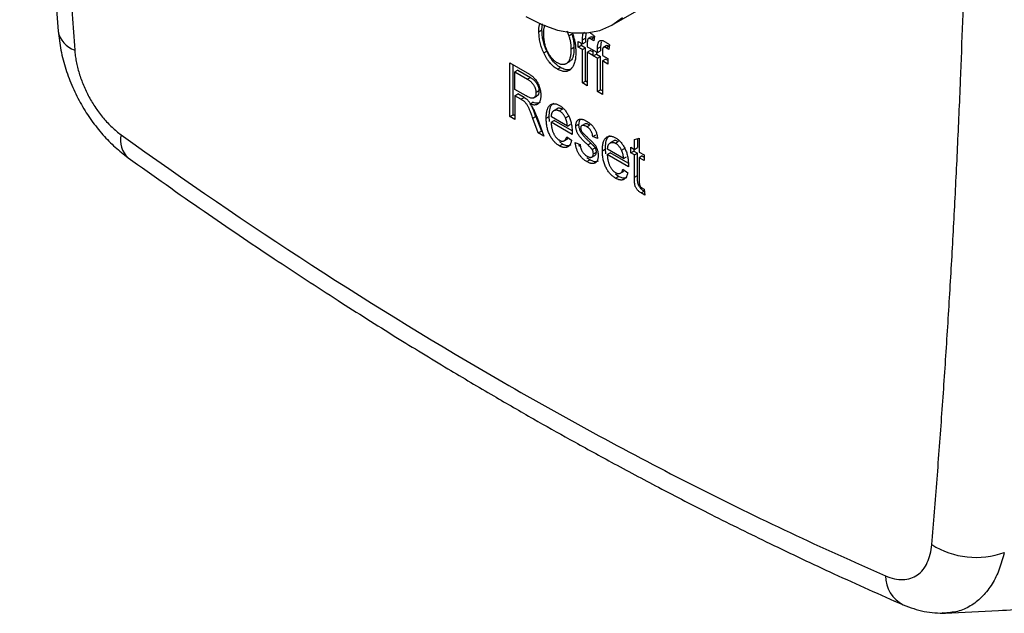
# Model space of a CAD drawing. Header units: millimetres. Extents: x 0 to 864, y 0 to 559.
# Tile 11 of 32: x 697 to 767, y 292 to 333. Entities that reach past the tile are written whole.
import ezdxf

# ---------------------------------------------------------------- set-up
doc = ezdxf.new("R2010")
doc.units = ezdxf.units.MM
doc.header["$LTSCALE"] = 2

msp = doc.modelspace()

# ---------------------------------------------------------------- linework, layer by layer
for p, q in [((738.938, 332.94), (742.474, 334.981)), ((734.02, 332.6), (734.046, 333.041)), ((733.808, 332.478), (734.02, 332.6)), ((736.128, 332.294), (735.916, 332.171)), ((737.114, 332.382), (737.077, 332.027)), ((736.568, 331.792), (736.865, 331.621)), ((736.568, 331.4), (736.568, 331.792)), ((736.568, 331.4), (736.78, 331.522)), ((736.78, 331.67), (736.78, 331.522)), ((736.78, 331.522), (737.077, 331.351)), ((736.865, 331.905), (737.077, 332.027)), ((736.865, 331.621), (736.865, 331.905)), ((736.865, 331.621), (737.077, 331.743)), ((737.077, 332.027), (737.077, 331.743)), ((737.204, 331.68), (737.204, 331.425)), ((737.487, 332.113), (737.274, 331.99)), ((737.476, 331.954), (737.688, 332.076)), ((737.669, 331.843), (737.476, 331.954)), ((737.714, 332.16), (737.669, 331.843)), ((737.688, 332.076), (737.701, 332.069)), ((738.175, 331.769), (738.138, 331.415)), ((738.775, 331.547), (738.73, 331.23)), ((734.139, 330.992), (734.351, 331.114)), ((736.27, 331.359), (736.058, 331.236)), ((736.865, 331.228), (736.568, 331.4)), ((736.865, 331.228), (737.077, 331.351)), ((736.865, 328.875), (736.865, 331.228)), ((737.077, 328.998), (737.077, 331.351)), ((737.204, 331.425), (737.586, 331.204)), ((737.204, 331.032), (737.416, 331.155)), ((737.204, 331.032), (737.204, 328.679)), ((737.586, 330.812), (737.204, 331.032)), ((737.586, 331.057), (737.416, 331.155)), ((737.586, 331.204), (737.586, 330.812)), ((737.629, 331.18), (737.926, 331.008)), ((737.629, 330.787), (737.629, 331.18)), ((737.629, 330.787), (737.841, 330.91)), ((737.841, 331.057), (737.841, 330.91)), ((737.841, 330.91), (738.138, 330.738)), ((737.926, 331.292), (738.138, 331.415)), ((737.926, 331.008), (737.926, 331.292)), ((737.926, 331.008), (738.138, 331.13)), ((738.138, 331.415), (738.138, 331.13)), ((738.266, 331.067), (738.266, 330.812)), ((738.266, 330.812), (738.648, 330.591)), ((738.548, 331.5), (738.336, 331.378)), ((738.538, 331.341), (738.75, 331.464)), ((738.73, 331.23), (738.538, 331.341)), ((738.75, 331.464), (738.762, 331.457)), ((731.772, 330.283), (732.972, 329.59)), ((731.772, 326.508), (731.772, 330.283)), ((731.984, 326.63), (731.984, 330.16)), ((735.724, 330.232), (735.936, 330.355)), ((737.926, 330.616), (737.629, 330.787)), ((737.926, 330.616), (738.138, 330.738)), ((737.926, 328.263), (737.926, 330.616)), ((738.138, 328.385), (738.138, 330.738)), ((738.266, 330.42), (738.478, 330.542)), ((738.266, 330.42), (738.266, 328.067)), ((738.648, 330.199), (738.266, 330.42)), ((738.648, 330.444), (738.478, 330.542)), ((738.648, 330.591), (738.648, 330.199)), ((732.323, 329.768), (732.111, 329.646)), ((732.111, 329.646), (732.996, 329.135)), ((732.111, 328.42), (732.111, 329.646)), ((732.323, 329.768), (733.208, 329.257)), ((735.103, 329.843), (735.315, 329.966)), ((733.208, 329.257), (732.996, 329.135)), ((736.865, 328.875), (737.077, 328.998)), ((737.204, 328.679), (736.865, 328.875)), ((737.204, 328.924), (737.077, 328.998)), ((732.908, 327.96), (732.111, 328.42)), ((732.111, 327.979), (732.323, 328.101)), ((732.757, 327.851), (732.323, 328.101)), ((733.809, 328.309), (733.597, 328.186)), ((737.926, 328.263), (738.138, 328.385)), ((738.266, 328.067), (737.926, 328.263)), ((738.266, 328.311), (738.138, 328.385)), ((732.111, 327.979), (732.111, 326.312)), ((732.544, 327.729), (732.111, 327.979)), ((732.544, 327.729), (732.757, 327.851)), ((733.173, 327.391), (733.385, 327.513)), ((733.452, 327.832), (733.664, 327.955)), ((735.081, 327.06), (734.869, 326.937)), ((735.461, 327.025), (735.249, 326.903)), ((731.772, 326.508), (731.984, 326.63)), ((732.111, 326.312), (731.772, 326.508)), ((732.111, 326.557), (731.984, 326.63)), ((733.598, 326.506), (733.386, 326.384)), ((733.763, 325.358), (733.386, 326.384)), ((733.598, 326.506), (733.975, 325.481)), ((733.671, 326.443), (734.149, 325.136)), ((734.319, 326.387), (734.531, 326.51)), ((734.555, 326.172), (734.531, 326.51)), ((734.658, 326.116), (734.871, 326.239)), ((736.144, 325.258), (734.658, 326.116)), ((735.805, 325.847), (734.679, 326.496)), ((736.134, 325.509), (734.871, 326.239)), ((735.668, 326.422), (735.88, 326.544)), ((735.805, 325.847), (736.017, 325.969)), ((736.399, 325.848), (736.611, 325.971)), ((737.051, 326.009), (736.839, 325.887)), ((733.763, 325.358), (733.975, 325.481)), ((734.149, 325.136), (733.763, 325.358)), ((733.975, 325.481), (734.035, 325.446)), ((736.146, 325.378), (736.144, 325.258)), ((737.165, 325.797), (737.377, 325.919)), ((735.456, 324.577), (735.241, 324.75)), ((735.579, 324.808), (735.791, 324.93)), ((735.762, 325.087), (736.102, 324.842)), ((735.79, 324.932), (735.868, 325.01)), ((736.357, 324.695), (736.696, 324.547)), ((736.662, 324.409), (736.608, 324.586)), ((737.232, 324.525), (737.444, 324.648)), ((737.588, 325.111), (737.8, 325.234)), ((737.927, 324.964), (737.588, 325.111)), ((739.029, 324.78), (738.817, 324.658)), ((739.409, 324.746), (739.197, 324.624)), ((740.517, 324.891), (740.857, 324.989)), ((740.517, 324.205), (740.517, 324.891)), ((740.729, 324.952), (740.729, 324.327)), ((740.857, 324.989), (740.857, 324.009)), ((735.244, 324.454), (735.456, 324.577)), ((737.553, 324.189), (737.765, 324.311)), ((737.63, 323.895), (737.842, 324.017)), ((738.267, 324.108), (738.479, 324.23)), ((738.503, 323.892), (738.479, 324.23)), ((738.607, 323.837), (738.819, 323.959)), ((739.753, 323.567), (738.627, 324.217)), ((740.082, 323.23), (738.819, 323.959)), ((739.616, 324.143), (739.828, 324.265)), ((740.262, 324.352), (740.517, 324.205)), ((740.262, 323.96), (740.262, 324.352)), ((740.262, 323.96), (740.474, 324.082)), ((740.517, 323.812), (740.262, 323.96)), ((740.474, 324.229), (740.474, 324.082)), ((740.474, 324.082), (740.729, 323.935)), ((740.517, 324.205), (740.729, 324.327)), ((740.517, 323.812), (740.729, 323.935)), ((740.729, 322.367), (740.729, 323.935)), ((740.857, 324.009), (741.196, 323.813)), ((737.167, 323.345), (737.379, 323.467)), ((737.379, 323.467), (737.18, 323.617)), ((737.516, 323.657), (737.728, 323.779)), ((740.093, 322.979), (738.607, 323.837)), ((739.753, 323.567), (739.965, 323.69)), ((740.517, 322.244), (740.517, 323.812)), ((741.069, 323.739), (740.857, 323.616)), ((740.857, 323.616), (740.857, 321.991)), ((741.196, 323.42), (740.857, 323.616)), ((741.069, 323.739), (741.196, 323.665)), ((741.196, 323.813), (741.196, 323.42)), ((739.527, 322.529), (739.739, 322.651)), ((739.71, 322.807), (740.05, 322.562)), ((739.738, 322.653), (739.816, 322.731)), ((740.095, 323.099), (740.093, 322.979)), ((739.405, 322.297), (739.189, 322.471)), ((739.192, 322.175), (739.405, 322.297)), ((740.517, 322.244), (740.729, 322.367)), ((740.987, 321.139), (741.2, 321.261)), ((741.239, 320.994), (740.987, 321.139)), ((741.048, 321.496), (741.196, 321.41)), ((741.196, 321.41), (741.239, 320.994)), ((741.212, 321.254), (741.2, 321.261))]:
    msp.add_line(p, q)
at = {"flags": 128}
msp.add_lwpolyline([(732.889, 333.539), (734.005, 332.979), (735.103, 332.598), (736.163, 332.401), (737.167, 332.393), (738.097, 332.574), (738.939, 332.941), (739.677, 333.486)], dxfattribs=at)
for centre, radius, start, end in [((701.681, 332.8), 1.688, 189.58261, 252.6087), ((706.047, 324.843), 1.658, 166.38279, 227.66817), ((764.534, 301.356), 5.844, 237.78298, 289.83132), ((760.495, 294.246), 2.336, 180.65598, 242.51314)]:
    msp.add_arc(centre, radius, start, end)
for points, knots in [([(700.02, 468.539), (699.801, 465.832), (699.379, 460.605), (698.867, 452.974), (698.454, 445.863), (698.131, 439.28), (697.882, 433.235), (697.707, 428.072), (697.585, 423.731), (697.501, 420.146), (697.438, 416.911), (697.393, 414.012), (697.359, 411.26), (697.33, 408.109), (697.31, 404.255), (697.309, 399.567), (697.34, 394.274), (697.412, 388.369), (697.537, 381.844), (697.725, 374.846), (697.985, 367.394), (698.326, 359.504), (698.768, 351.037), (699.32, 341.989), (699.78, 335.736), (700.017, 332.518)], [0, 0, 0, 0, 0.062681, 0.121046, 0.175103, 0.224859, 0.270317, 0.311479, 0.340806, 0.367474, 0.391484, 0.412837, 0.431884, 0.452516, 0.482632, 0.517066, 0.55582, 0.598897, 0.646301, 0.698029, 0.750748, 0.807298, 0.867684, 0.931915, 1, 1, 1, 1]), ([(701.177, 466.567), (701.113, 465.803), (700.986, 464.273), (700.804, 461.972), (700.629, 459.665), (700.46, 457.353), (700.299, 455.036), (700.144, 452.712), (699.996, 450.384), (699.855, 448.049), (699.721, 445.71), (699.594, 443.364), (699.473, 441.014), (699.36, 438.657), (699.253, 436.295), (698.954, 429.211), (698.594, 417.318), (698.426, 400.466), (698.594, 383.42), (698.978, 370.289), (699.356, 361.2), (699.59, 356.222), (699.852, 351.235), (700.141, 346.239), (700.457, 341.233), (700.8, 336.218), (701.051, 332.865), (701.177, 331.189)], [0, 0, 0, 0, 0.0178097, 0.0356259, 0.0534487, 0.0712783, 0.089115, 0.1069589, 0.1248103, 0.1426693, 0.1605361, 0.178411, 0.196294, 0.2141855, 0.2320855, 0.2499944, 0.374957, 0.5000028, 0.6250454, 0.7500115, 0.7858188, 0.8215919, 0.8573325, 0.893042, 0.928722, 0.9643742, 1, 1, 1, 1]), ([(761.419, 296.412), (761.482, 297.177), (761.609, 298.707), (761.791, 301.008), (761.966, 303.314), (762.135, 305.626), (762.296, 307.944), (762.451, 310.267), (762.599, 312.596), (762.74, 314.93), (762.874, 317.269), (763.001, 319.615), (763.122, 321.966), (763.235, 324.322), (763.342, 326.684), (763.641, 333.768), (764.001, 345.661), (764.169, 362.513), (764.001, 379.559), (763.617, 392.69), (763.239, 401.779), (763.005, 406.757), (762.744, 411.744), (762.455, 416.74), (762.138, 421.747), (761.796, 426.761), (761.544, 430.115), (761.419, 431.791)], [0, 0, 0, 0, 0.017809, 0.035625, 0.053447, 0.071277, 0.089113, 0.106957, 0.124808, 0.142666, 0.160533, 0.178407, 0.19629, 0.214181, 0.23208, 0.249989, 0.374952, 0.499998, 0.62504, 0.750006, 0.785814, 0.821588, 0.857329, 0.89304, 0.92872, 0.964373, 1, 1, 1, 1]), ([(733.808, 332.478), (733.805, 332.645), (733.801, 332.88), (733.869, 333.058), (733.888, 333.109)], [0, 0, 0, 0, 0.712764, 1, 1, 1, 1]), ([(734.148, 332.275), (734.148, 332.441), (734.148, 332.692), (734.219, 332.889), (734.243, 332.956)], [0, 0, 0, 0, 0.65618, 1, 1, 1, 1]), ([(700.017, 332.518), (700.067, 332.071), (700.167, 331.189), (700.524, 329.853), (701.011, 328.566), (701.624, 327.35), (702.34, 326.228), (703.141, 325.221), (704.003, 324.334), (704.624, 323.855), (704.93, 323.618)], [0, 0, 0, 0, 0.136187, 0.268565, 0.397263, 0.522937, 0.64603, 0.766175, 0.884422, 1, 1, 1, 1]), ([(734.139, 330.992), (734.112, 331.053), (734.059, 331.174), (733.993, 331.358), (733.935, 331.543), (733.889, 331.729), (733.852, 331.915), (733.827, 332.103), (733.811, 332.292), (733.809, 332.415), (733.808, 332.478)], [0, 0, 0, 0, 0.119867, 0.239024, 0.359553, 0.481559, 0.605468, 0.732968, 0.86425, 1, 1, 1, 1]), ([(734.351, 331.114), (734.325, 331.175), (734.272, 331.296), (734.205, 331.48), (734.147, 331.665), (734.101, 331.851), (734.064, 332.038), (734.039, 332.225), (734.023, 332.414), (734.021, 332.537), (734.02, 332.6)], [0, 0, 0, 0, 0.119867, 0.239024, 0.359553, 0.481559, 0.605468, 0.732968, 0.86425, 1, 1, 1, 1]), ([(735.1, 330.286), (735.068, 330.306), (735.003, 330.345), (734.909, 330.418), (734.818, 330.499), (734.731, 330.591), (734.649, 330.693), (734.569, 330.804), (734.494, 330.925), (734.423, 331.054), (734.358, 331.191), (734.301, 331.333), (734.253, 331.48), (734.215, 331.631), (734.185, 331.786), (734.163, 331.946), (734.15, 332.111), (734.149, 332.219), (734.148, 332.275)], [0, 0, 0, 0, 0.055613, 0.109581, 0.162924, 0.216102, 0.269892, 0.324917, 0.381919, 0.441791, 0.503291, 0.565809, 0.630028, 0.696811, 0.766993, 0.840587, 0.917983, 1, 1, 1, 1]), ([(735.759, 332.532), (735.809, 332.434), (735.87, 332.314), (735.909, 332.192), (735.916, 332.171)], [0, 0, 0, 0, 0.826651, 1, 1, 1, 1]), ([(736.128, 332.294), (736.14, 332.255), (736.162, 332.178), (736.192, 332.063), (736.215, 331.947), (736.236, 331.83), (736.251, 331.713), (736.262, 331.595), (736.269, 331.476), (736.27, 331.398), (736.27, 331.359)], [0, 0, 0, 0, 0.117849, 0.237158, 0.35777, 0.480725, 0.605782, 0.734448, 0.865169, 1, 1, 1, 1]), ([(736.141, 332.408), (736.154, 332.373), (736.184, 332.294), (736.226, 332.17), (736.267, 332.034), (736.302, 331.896), (736.331, 331.757), (736.356, 331.615), (736.374, 331.471), (736.388, 331.325), (736.396, 331.176), (736.397, 331.078), (736.398, 331.029)], [0.5319916, 0.5319916, 0.5319916, 0.5319916, 0.5664015, 0.6096676, 0.6539091, 0.6991821, 0.7455791, 0.7934049, 0.8424054, 0.8933528, 0.9457458, 1, 1, 1, 1]), ([(736.865, 331.905), (736.868, 332.036), (736.872, 332.226), (736.944, 332.405), (737.005, 332.435), (737.028, 332.447)], [0, 0, 0, 0, 0.582041, 0.841307, 1, 1, 1, 1]), ([(737.404, 332.388), (737.428, 332.373), (737.478, 332.344), (737.554, 332.29), (737.633, 332.229), (737.686, 332.183), (737.714, 332.16)], [0, 0, 0, 0, 0.230853, 0.473466, 0.730948, 1, 1, 1, 1]), ([(735.916, 332.171), (735.927, 332.133), (735.95, 332.056), (735.98, 331.94), (736.003, 331.824), (736.024, 331.707), (736.039, 331.59), (736.05, 331.472), (736.057, 331.353), (736.058, 331.276), (736.058, 331.236)], [0, 0, 0, 0, 0.117849, 0.237158, 0.35777, 0.480725, 0.605782, 0.734448, 0.865169, 1, 1, 1, 1]), ([(737.476, 331.954), (737.454, 331.966), (737.411, 331.989), (737.352, 332.007), (737.304, 332.006), (737.271, 331.991), (737.252, 331.968), (737.238, 331.946), (737.228, 331.916), (737.22, 331.881), (737.212, 331.84), (737.208, 331.792), (737.204, 331.739), (737.204, 331.7), (737.204, 331.68)], [0, 0, 0, 0, 0.126159, 0.236891, 0.335684, 0.428238, 0.477178, 0.531261, 0.591358, 0.657498, 0.731555, 0.813452, 0.90251, 1, 1, 1, 1]), ([(737.487, 332.112), (737.489, 332.113), (737.502, 332.129), (737.55, 332.131), (737.618, 332.115), (737.667, 332.088), (737.688, 332.076)], [0, 0, 0, 0, 0.0313104, 0.3268343, 0.7137366, 1, 1, 1, 1]), ([(737.926, 331.292), (737.927, 331.341), (737.928, 331.432), (737.938, 331.554), (737.956, 331.652), (737.981, 331.729), (738.016, 331.785), (738.056, 331.828), (738.106, 331.855), (738.163, 331.869), (738.227, 331.869), (738.3, 331.852), (738.38, 331.821), (738.436, 331.791), (738.465, 331.775)], [0, 0, 0, 0, 0.1265, 0.236978, 0.331644, 0.411402, 0.482682, 0.551579, 0.6191, 0.687616, 0.758297, 0.833488, 0.912952, 1, 1, 1, 1]), ([(738.465, 331.775), (738.489, 331.761), (738.539, 331.731), (738.615, 331.677), (738.694, 331.616), (738.748, 331.571), (738.775, 331.547)], [0, 0, 0, 0, 0.230853, 0.473466, 0.730948, 1, 1, 1, 1]), ([(738.549, 331.499), (738.55, 331.5), (738.563, 331.516), (738.612, 331.518), (738.679, 331.502), (738.729, 331.475), (738.75, 331.464)], [0, 0, 0, 0, 0.031312, 0.326836, 0.713739, 1, 1, 1, 1]), ([(701.177, 331.189), (701.182, 331.123), (701.194, 330.992), (701.218, 330.792), (701.248, 330.591), (701.296, 330.32), (701.371, 329.976), (701.524, 329.42), (701.775, 328.72), (702.167, 327.892), (702.564, 327.235), (702.917, 326.741), (703.197, 326.39), (703.492, 326.06), (703.799, 325.755), (704.114, 325.475), (704.329, 325.314), (704.436, 325.233)], [0, 0, 0, 0, 0.031409, 0.0626924, 0.0938948, 0.1250611, 0.1876408, 0.2498914, 0.3749602, 0.4993384, 0.624603, 0.6869204, 0.7491388, 0.8119016, 0.874706, 0.9372771, 1, 1, 1, 1]), ([(735.103, 329.843), (735.054, 329.873), (734.958, 329.932), (734.818, 330.041), (734.686, 330.164), (734.56, 330.301), (734.443, 330.454), (734.333, 330.62), (734.23, 330.8), (734.17, 330.927), (734.139, 330.992)], [0, 0, 0, 0, 0.128464, 0.252118, 0.373476, 0.493004, 0.613709, 0.737277, 0.865504, 1, 1, 1, 1]), ([(735.315, 329.966), (735.266, 329.996), (735.171, 330.054), (735.031, 330.163), (734.898, 330.287), (734.772, 330.424), (734.655, 330.576), (734.545, 330.743), (734.442, 330.923), (734.382, 331.05), (734.351, 331.114)], [0, 0, 0, 0, 0.128464, 0.252118, 0.373476, 0.493004, 0.613709, 0.737277, 0.865504, 1, 1, 1, 1]), ([(736.058, 331.236), (736.057, 331.177), (736.056, 331.061), (736.042, 330.901), (736.022, 330.755), (735.991, 330.626), (735.953, 330.513), (735.906, 330.416), (735.849, 330.336), (735.785, 330.272), (735.714, 330.224), (735.639, 330.189), (735.559, 330.169), (735.475, 330.164), (735.388, 330.171), (735.296, 330.195), (735.199, 330.233), (735.133, 330.268), (735.1, 330.286)], [0, 0, 0, 0, 0.085587, 0.166358, 0.242221, 0.313698, 0.381454, 0.445792, 0.507562, 0.567456, 0.625427, 0.680842, 0.734313, 0.787015, 0.838963, 0.891397, 0.945077, 1, 1, 1, 1]), ([(736.27, 331.359), (736.264, 331.199), (736.252, 330.878), (736.144, 330.513), (735.988, 330.406), (735.929, 330.365)], [0, 0, 0, 0, 0.381871, 0.767053, 1, 1, 1, 1]), ([(736.398, 331.029), (736.397, 330.961), (736.395, 330.83), (736.38, 330.645), (736.352, 330.476), (736.318, 330.321), (736.27, 330.183), (736.213, 330.06), (736.146, 329.953), (736.092, 329.894), (736.065, 329.865)], [0, 0, 0, 0, 0.141691, 0.277461, 0.407496, 0.532719, 0.653726, 0.77106, 0.88631, 1, 1, 1, 1]), ([(738.538, 331.341), (738.515, 331.353), (738.472, 331.376), (738.413, 331.394), (738.365, 331.393), (738.332, 331.378), (738.313, 331.355), (738.3, 331.333), (738.289, 331.303), (738.281, 331.268), (738.273, 331.227), (738.269, 331.179), (738.266, 331.126), (738.266, 331.087), (738.266, 331.067)], [0, 0, 0, 0, 0.126159, 0.236891, 0.335684, 0.428238, 0.477178, 0.531261, 0.591358, 0.657498, 0.731555, 0.813452, 0.90251, 1, 1, 1, 1]), ([(732.972, 329.59), (733.003, 329.572), (733.061, 329.538), (733.146, 329.483), (733.225, 329.429), (733.298, 329.376), (733.365, 329.322), (733.425, 329.269), (733.479, 329.217), (733.543, 329.146), (733.616, 329.051), (733.695, 328.924), (733.764, 328.785), (733.825, 328.634), (733.875, 328.476), (733.911, 328.315), (733.933, 328.152), (733.935, 328.047), (733.937, 327.993)], [0, 0, 0, 0, 0.059861, 0.115867, 0.168079, 0.216582, 0.261137, 0.301832, 0.339688, 0.374291, 0.44084, 0.509232, 0.581286, 0.658766, 0.739724, 0.822665, 0.908999, 1, 1, 1, 1]), ([(736.065, 329.865), (736.034, 329.837), (735.973, 329.783), (735.87, 329.724), (735.76, 329.688), (735.642, 329.673), (735.517, 329.682), (735.386, 329.713), (735.247, 329.766), (735.151, 329.817), (735.103, 329.843)], [0, 0, 0, 0, 0.133765, 0.261459, 0.385485, 0.505837, 0.625946, 0.746913, 0.870985, 1, 1, 1, 1]), ([(736.111, 329.893), (736.067, 329.863), (735.941, 329.776), (735.656, 329.799), (735.425, 329.912), (735.315, 329.966)], [0, 0, 0, 0, 0.217589, 0.628655, 1, 1, 1, 1]), ([(732.996, 329.135), (733.02, 329.12), (733.067, 329.093), (733.135, 329.046), (733.198, 328.996), (733.257, 328.946), (733.311, 328.891), (733.361, 328.835), (733.406, 328.776), (733.446, 328.715), (733.481, 328.652), (733.513, 328.589), (733.539, 328.524), (733.561, 328.458), (733.577, 328.391), (733.589, 328.323), (733.595, 328.255), (733.596, 328.21), (733.597, 328.186)], [0, 0, 0, 0, 0.079957, 0.15511, 0.225877, 0.293103, 0.356441, 0.416783, 0.475779, 0.532583, 0.588591, 0.643903, 0.699487, 0.755259, 0.81323, 0.872643, 0.934673, 1, 1, 1, 1]), ([(733.208, 329.257), (733.232, 329.243), (733.279, 329.215), (733.347, 329.168), (733.41, 329.118), (733.47, 329.068), (733.523, 329.014), (733.573, 328.957), (733.618, 328.899), (733.659, 328.837), (733.693, 328.775), (733.725, 328.711), (733.751, 328.646), (733.773, 328.58), (733.789, 328.513), (733.801, 328.445), (733.807, 328.377), (733.809, 328.332), (733.809, 328.309)], [0, 0, 0, 0, 0.079957, 0.15511, 0.225877, 0.293103, 0.356441, 0.416783, 0.475779, 0.532583, 0.588591, 0.643903, 0.699487, 0.755259, 0.81323, 0.872643, 0.934673, 1, 1, 1, 1]), ([(733.597, 328.186), (733.596, 328.155), (733.595, 328.095), (733.579, 328.015), (733.555, 327.945), (733.519, 327.889), (733.476, 327.846), (733.426, 327.816), (733.368, 327.799), (733.302, 327.798), (733.224, 327.812), (733.133, 327.844), (733.026, 327.895), (732.949, 327.937), (732.908, 327.96)], [0, 0, 0, 0, 0.081705, 0.159483, 0.235194, 0.310253, 0.383342, 0.454155, 0.52525, 0.59793, 0.677209, 0.769944, 0.877245, 1, 1, 1, 1]), ([(733.809, 328.309), (733.802, 328.231), (733.789, 328.093), (733.723, 327.982), (733.671, 327.964), (733.661, 327.961)], [0, 0, 0, 0, 0.517737, 0.91396, 1, 1, 1, 1]), ([(733.386, 326.384), (733.368, 326.432), (733.334, 326.523), (733.284, 326.655), (733.238, 326.775), (733.195, 326.882), (733.155, 326.977), (733.12, 327.06), (733.087, 327.13), (733.048, 327.205), (733.002, 327.287), (732.948, 327.373), (732.894, 327.447), (732.839, 327.511), (732.778, 327.568), (732.709, 327.623), (732.63, 327.678), (732.574, 327.711), (732.544, 327.729)], [0, 0, 0, 0, 0.092728, 0.177366, 0.254414, 0.323889, 0.385354, 0.438553, 0.484631, 0.522952, 0.588828, 0.648611, 0.702575, 0.751873, 0.802247, 0.860186, 0.925559, 1, 1, 1, 1]), ([(733.21, 327.412), (733.208, 327.416), (733.17, 327.493), (733.062, 327.631), (732.904, 327.763), (732.801, 327.825), (732.757, 327.851)], [0, 0, 0, 0, 0.017166, 0.373506, 0.731748, 1, 1, 1, 1]), ([(733.937, 327.993), (733.936, 327.958), (733.935, 327.89), (733.926, 327.794), (733.911, 327.707), (733.889, 327.629), (733.862, 327.559), (733.828, 327.498), (733.788, 327.446), (733.742, 327.403), (733.69, 327.368), (733.633, 327.343), (733.569, 327.328), (733.501, 327.321), (733.427, 327.324), (733.347, 327.338), (733.262, 327.359), (733.203, 327.38), (733.173, 327.391)], [0, 0, 0, 0, 0.070124, 0.136973, 0.201515, 0.263247, 0.323812, 0.382633, 0.440984, 0.498977, 0.557187, 0.615133, 0.67446, 0.734991, 0.797237, 0.861968, 0.929489, 1, 1, 1, 1]), ([(733.173, 327.391), (733.195, 327.363), (733.237, 327.312), (733.295, 327.235), (733.345, 327.162), (733.373, 327.114), (733.386, 327.091)], [0, 0, 0, 0, 0.289711, 0.551497, 0.788143, 1, 1, 1, 1]), ([(733.903, 327.5), (733.844, 327.475), (733.695, 327.413), (733.501, 327.475), (733.385, 327.513)], [0, 0, 0, 0, 0.3969362, 1, 1, 1, 1]), ([(734.319, 326.387), (734.319, 326.444), (734.321, 326.554), (734.334, 326.707), (734.354, 326.846), (734.382, 326.97), (734.419, 327.078), (734.464, 327.171), (734.518, 327.249), (734.579, 327.312), (734.648, 327.359), (734.72, 327.393), (734.797, 327.413), (734.879, 327.417), (734.965, 327.409), (735.055, 327.386), (735.15, 327.348), (735.215, 327.313), (735.248, 327.296)], [0, 0, 0, 0, 0.084514, 0.164397, 0.239575, 0.310424, 0.377514, 0.441638, 0.503055, 0.562996, 0.620921, 0.676452, 0.730182, 0.783428, 0.835913, 0.88941, 0.943848, 1, 1, 1, 1]), ([(734.531, 326.51), (734.538, 326.669), (734.551, 326.989), (734.661, 327.337), (734.811, 327.431), (734.862, 327.463)], [0, 0, 0, 0, 0.396778, 0.797606, 1, 1, 1, 1]), ([(733.598, 326.506), (733.534, 326.69), (733.451, 326.93), (733.334, 327.162), (733.306, 327.217)], [0, 0, 0, 0, 0.766274, 1, 1, 1, 1]), ([(733.386, 327.091), (733.413, 327.039), (733.466, 326.934), (733.539, 326.773), (733.609, 326.61), (733.65, 326.499), (733.671, 326.443)], [0, 0, 0, 0, 0.245563, 0.493888, 0.744613, 1, 1, 1, 1]), ([(734.679, 326.496), (734.681, 326.523), (734.684, 326.575), (734.695, 326.646), (734.71, 326.711), (734.73, 326.77), (734.755, 326.82), (734.784, 326.864), (734.818, 326.901), (734.856, 326.931), (734.898, 326.953), (734.941, 326.969), (734.988, 326.976), (735.035, 326.978), (735.086, 326.969), (735.138, 326.956), (735.193, 326.933), (735.23, 326.913), (735.249, 326.903)], [0, 0, 0, 0, 0.075076, 0.147376, 0.216396, 0.28339, 0.347565, 0.41079, 0.472654, 0.535143, 0.596456, 0.655639, 0.712856, 0.769454, 0.826083, 0.882561, 0.940504, 1, 1, 1, 1]), ([(735.461, 327.025), (735.391, 327.056), (735.256, 327.116), (735.128, 327.1), (735.085, 327.06), (735.082, 327.057)], [0, 0, 0, 0, 0.503123, 0.964136, 1, 1, 1, 1]), ([(735.248, 327.296), (735.279, 327.277), (735.341, 327.239), (735.432, 327.169), (735.518, 327.091), (735.601, 327.004), (735.68, 326.907), (735.754, 326.802), (735.825, 326.688), (735.891, 326.565), (735.951, 326.435), (736.004, 326.3), (736.048, 326.158), (736.084, 326.012), (736.112, 325.861), (736.132, 325.704), (736.144, 325.541), (736.146, 325.434), (736.146, 325.378)], [0, 0, 0, 0, 0.05571, 0.109694, 0.162658, 0.215196, 0.268175, 0.32202, 0.377796, 0.436048, 0.496318, 0.558287, 0.622502, 0.689912, 0.760814, 0.835862, 0.91572, 1, 1, 1, 1]), ([(735.668, 326.422), (735.654, 326.449), (735.627, 326.502), (735.582, 326.577), (735.533, 326.646), (735.482, 326.71), (735.427, 326.767), (735.371, 326.82), (735.311, 326.865), (735.27, 326.89), (735.249, 326.903)], [0, 0, 0, 0, 0.132804, 0.260544, 0.383948, 0.505265, 0.625434, 0.746635, 0.871231, 1, 1, 1, 1]), ([(735.244, 324.454), (735.211, 324.475), (735.144, 324.515), (735.048, 324.588), (734.956, 324.669), (734.869, 324.76), (734.787, 324.857), (734.71, 324.964), (734.639, 325.079), (734.572, 325.202), (734.512, 325.332), (734.461, 325.467), (734.416, 325.608), (734.38, 325.754), (734.353, 325.906), (734.333, 326.062), (734.321, 326.224), (734.32, 326.332), (734.319, 326.387)], [0, 0, 0, 0, 0.058734, 0.115345, 0.170494, 0.224181, 0.278063, 0.332137, 0.387914, 0.445297, 0.504439, 0.565292, 0.628705, 0.694986, 0.764829, 0.838697, 0.916978, 1, 1, 1, 1]), ([(734.658, 326.116), (734.66, 326.078), (734.664, 326.003), (734.677, 325.891), (734.692, 325.784), (734.714, 325.68), (734.738, 325.582), (734.768, 325.488), (734.803, 325.398), (734.842, 325.313), (734.885, 325.233), (734.93, 325.159), (734.977, 325.092), (735.027, 325.03), (735.078, 324.974), (735.132, 324.925), (735.188, 324.881), (735.227, 324.857), (735.246, 324.845)], [0, 0, 0, 0, 0.087615, 0.170302, 0.248233, 0.321396, 0.390473, 0.456094, 0.518813, 0.578779, 0.636426, 0.691492, 0.744156, 0.795371, 0.845741, 0.896295, 0.947255, 1, 1, 1, 1]), ([(735.805, 325.847), (735.803, 325.875), (735.798, 325.929), (735.788, 326.01), (735.776, 326.088), (735.76, 326.162), (735.742, 326.232), (735.72, 326.299), (735.697, 326.362), (735.677, 326.402), (735.668, 326.422)], [0, 0, 0, 0, 0.153117, 0.296903, 0.433148, 0.55985, 0.680043, 0.79167, 0.898167, 1, 1, 1, 1]), ([(736.399, 325.848), (736.4, 325.876), (736.401, 325.931), (736.411, 326.007), (736.425, 326.075), (736.447, 326.136), (736.476, 326.188), (736.51, 326.233), (736.551, 326.27), (736.598, 326.3), (736.65, 326.321), (736.708, 326.331), (736.771, 326.333), (736.838, 326.325), (736.91, 326.307), (736.987, 326.279), (737.068, 326.244), (737.124, 326.212), (737.153, 326.196)], [0, 0, 0, 0, 0.064436, 0.125867, 0.185938, 0.24426, 0.301581, 0.35857, 0.416451, 0.475923, 0.535995, 0.595828, 0.657302, 0.7203, 0.78546, 0.85336, 0.924575, 1, 1, 1, 1]), ([(736.702, 326.321), (736.673, 326.271), (736.619, 326.176), (736.614, 326.037), (736.611, 325.971)], [0, 0, 0, 0, 0.519292, 1, 1, 1, 1]), ([(737.444, 324.648), (737.413, 324.677), (737.354, 324.732), (737.269, 324.812), (737.191, 324.887), (737.121, 324.956), (737.059, 325.021), (737.004, 325.078), (736.956, 325.131), (736.904, 325.193), (736.846, 325.27), (736.785, 325.365), (736.733, 325.463), (736.689, 325.564), (736.655, 325.666), (736.629, 325.769), (736.615, 325.872), (736.612, 325.937), (736.611, 325.971)], [0, 0, 0, 0, 0.080348, 0.154086, 0.221746, 0.283008, 0.338429, 0.387637, 0.431089, 0.468395, 0.535347, 0.601101, 0.665615, 0.730436, 0.795703, 0.861629, 0.92964, 1, 1, 1, 1]), ([(737.053, 326.005), (737.069, 326.011), (737.122, 326.028), (737.237, 325.993), (737.33, 325.944), (737.377, 325.919)], [0, 0, 0, 0, 0.177614, 0.585834, 1, 1, 1, 1]), ([(737.153, 326.196), (737.189, 326.174), (737.259, 326.131), (737.361, 326.055), (737.456, 325.971), (737.544, 325.88), (737.624, 325.784), (737.694, 325.685), (737.755, 325.584), (737.806, 325.479), (737.848, 325.366), (737.882, 325.243), (737.91, 325.107), (737.921, 325.013), (737.927, 324.964)], [0, 0, 0, 0, 0.094098, 0.183224, 0.267982, 0.350533, 0.429223, 0.50396, 0.575737, 0.645979, 0.719792, 0.80267, 0.895821, 1, 1, 1, 1]), ([(737.232, 324.525), (737.201, 324.554), (737.142, 324.609), (737.057, 324.69), (736.979, 324.764), (736.909, 324.834), (736.847, 324.898), (736.792, 324.956), (736.744, 325.008), (736.691, 325.071), (736.634, 325.148), (736.573, 325.242), (736.521, 325.341), (736.477, 325.441), (736.443, 325.544), (736.417, 325.647), (736.402, 325.749), (736.4, 325.815), (736.399, 325.848)], [0, 0, 0, 0, 0.080348, 0.154086, 0.221746, 0.283008, 0.338429, 0.387637, 0.431089, 0.468395, 0.535347, 0.601101, 0.665615, 0.730436, 0.795703, 0.861629, 0.92964, 1, 1, 1, 1]), ([(737.165, 325.797), (737.131, 325.815), (737.068, 325.85), (736.98, 325.883), (736.905, 325.898), (736.844, 325.892), (736.797, 325.867), (736.763, 325.828), (736.742, 325.775), (736.74, 325.73), (736.739, 325.707)], [0, 0, 0, 0, 0.174448, 0.326882, 0.461347, 0.581638, 0.691071, 0.792789, 0.893938, 1, 1, 1, 1]), ([(736.739, 325.707), (736.74, 325.684), (736.742, 325.637), (736.764, 325.562), (736.798, 325.487), (736.83, 325.441), (736.846, 325.417)], [0, 0, 0, 0, 0.253335, 0.496023, 0.737057, 1, 1, 1, 1]), ([(736.846, 325.417), (736.853, 325.409), (736.868, 325.389), (736.896, 325.358), (736.932, 325.321), (736.976, 325.278), (737.027, 325.227), (737.087, 325.171), (737.154, 325.107), (737.202, 325.063), (737.227, 325.04)], [0, 0, 0, 0, 0.056472, 0.132657, 0.228152, 0.343167, 0.4768, 0.631658, 0.805172, 1, 1, 1, 1]), ([(737.588, 325.111), (737.583, 325.149), (737.574, 325.22), (737.548, 325.326), (737.51, 325.425), (737.462, 325.518), (737.402, 325.601), (737.332, 325.676), (737.251, 325.743), (737.194, 325.778), (737.165, 325.797)], [0, 0, 0, 0, 0.14289, 0.271578, 0.390469, 0.502571, 0.615208, 0.73219, 0.859187, 1, 1, 1, 1]), ([(704.436, 325.233), (713.358, 318.815), (722.306, 313.019), (733.524, 306.542), (735.77, 305.285), (740.262, 302.85), (742.505, 301.673), (749.227, 298.267), (753.698, 296.161), (758.159, 294.219)], [0, 0, 0, 0, 0.5, 0.5, 0.625, 0.625, 0.75, 0.75, 1, 1, 1, 1]), ([(736.102, 324.842), (736.095, 324.81), (736.08, 324.749), (736.052, 324.666), (736.021, 324.591), (735.984, 324.526), (735.943, 324.471), (735.899, 324.423), (735.85, 324.385), (735.796, 324.357), (735.739, 324.338), (735.678, 324.328), (735.614, 324.326), (735.546, 324.335), (735.475, 324.351), (735.401, 324.376), (735.324, 324.411), (735.271, 324.44), (735.244, 324.454)], [0, 0, 0, 0, 0.075174, 0.14731, 0.216045, 0.281929, 0.345137, 0.40652, 0.466426, 0.525438, 0.583328, 0.640593, 0.698215, 0.755575, 0.814041, 0.873896, 0.936055, 1, 1, 1, 1]), ([(735.246, 324.845), (735.276, 324.83), (735.334, 324.799), (735.418, 324.777), (735.494, 324.776), (735.563, 324.796), (735.625, 324.838), (735.679, 324.901), (735.726, 324.984), (735.75, 325.051), (735.762, 325.087)], [0, 0, 0, 0, 0.118665, 0.231916, 0.342835, 0.456337, 0.575618, 0.704131, 0.845043, 1, 1, 1, 1]), ([(737.167, 323.345), (737.138, 323.362), (737.083, 323.395), (737.002, 323.452), (736.926, 323.513), (736.854, 323.578), (736.787, 323.648), (736.725, 323.722), (736.667, 323.801), (736.613, 323.884), (736.565, 323.971), (736.521, 324.062), (736.482, 324.157), (736.447, 324.257), (736.418, 324.361), (736.392, 324.469), (736.371, 324.581), (736.361, 324.656), (736.357, 324.695)], [0, 0, 0, 0, 0.068598, 0.133768, 0.196572, 0.256229, 0.314602, 0.370895, 0.427188, 0.483069, 0.539889, 0.597519, 0.657405, 0.719194, 0.784329, 0.852247, 0.924462, 1, 1, 1, 1]), ([(737.227, 325.04), (737.26, 325.01), (737.322, 324.952), (737.41, 324.868), (737.489, 324.791), (737.559, 324.721), (737.619, 324.659), (737.669, 324.603), (737.711, 324.555), (737.753, 324.499), (737.796, 324.432), (737.841, 324.348), (737.879, 324.26), (737.912, 324.168), (737.938, 324.071), (737.957, 323.971), (737.967, 323.869), (737.969, 323.801), (737.97, 323.766)], [0, 0, 0, 0, 0.088802, 0.169044, 0.241298, 0.305599, 0.36146, 0.409493, 0.449546, 0.481868, 0.538906, 0.596212, 0.655284, 0.717158, 0.781997, 0.850081, 0.922425, 1, 1, 1, 1]), ([(737.765, 324.311), (737.759, 324.32), (737.747, 324.339), (737.723, 324.369), (737.693, 324.404), (737.656, 324.444), (737.612, 324.487), (737.562, 324.537), (737.506, 324.591), (737.465, 324.628), (737.444, 324.648)], [0, 0, 0, 0, 0.061004, 0.141395, 0.237691, 0.352034, 0.486513, 0.638401, 0.810736, 1, 1, 1, 1]), ([(738.267, 324.108), (738.268, 324.165), (738.269, 324.275), (738.282, 324.428), (738.302, 324.567), (738.33, 324.691), (738.368, 324.799), (738.413, 324.892), (738.466, 324.97), (738.527, 325.033), (738.596, 325.079), (738.668, 325.113), (738.745, 325.134), (738.827, 325.138), (738.913, 325.13), (739.003, 325.107), (739.098, 325.069), (739.163, 325.034), (739.196, 325.017)], [0, 0, 0, 0, 0.084514, 0.164397, 0.239575, 0.310424, 0.377514, 0.441638, 0.503055, 0.562996, 0.620921, 0.676452, 0.730182, 0.783428, 0.835913, 0.88941, 0.943848, 1, 1, 1, 1]), ([(738.479, 324.23), (738.486, 324.39), (738.499, 324.71), (738.609, 325.058), (738.759, 325.152), (738.81, 325.184)], [0, 0, 0, 0, 0.396778, 0.797606, 1, 1, 1, 1]), ([(738.627, 324.217), (738.629, 324.244), (738.632, 324.296), (738.644, 324.367), (738.659, 324.432), (738.678, 324.49), (738.703, 324.541), (738.732, 324.585), (738.766, 324.622), (738.804, 324.652), (738.846, 324.674), (738.889, 324.69), (738.936, 324.697), (738.984, 324.698), (739.034, 324.69), (739.086, 324.677), (739.141, 324.654), (739.178, 324.634), (739.197, 324.624)], [0, 0, 0, 0, 0.075076, 0.147376, 0.216396, 0.28339, 0.347565, 0.41079, 0.472654, 0.535143, 0.596456, 0.655639, 0.712856, 0.769454, 0.826083, 0.882561, 0.940504, 1, 1, 1, 1]), ([(739.409, 324.746), (739.339, 324.777), (739.204, 324.836), (739.076, 324.821), (739.034, 324.781), (739.031, 324.778)], [0, 0, 0, 0, 0.503123, 0.964136, 1, 1, 1, 1]), ([(739.196, 325.017), (739.227, 324.997), (739.289, 324.96), (739.38, 324.89), (739.467, 324.811), (739.55, 324.724), (739.628, 324.628), (739.702, 324.522), (739.773, 324.409), (739.839, 324.286), (739.9, 324.156), (739.952, 324.02), (739.996, 323.879), (740.033, 323.733), (740.06, 323.582), (740.081, 323.424), (740.092, 323.262), (740.094, 323.154), (740.095, 323.099)], [0, 0, 0, 0, 0.05571, 0.109694, 0.162658, 0.215196, 0.268175, 0.32202, 0.377796, 0.436048, 0.496318, 0.558287, 0.622502, 0.689912, 0.760814, 0.835862, 0.91572, 1, 1, 1, 1]), ([(739.616, 324.143), (739.602, 324.169), (739.575, 324.222), (739.53, 324.298), (739.481, 324.367), (739.43, 324.431), (739.376, 324.488), (739.319, 324.54), (739.259, 324.586), (739.218, 324.611), (739.197, 324.624)], [0, 0, 0, 0, 0.132804, 0.260544, 0.383948, 0.505265, 0.625434, 0.746635, 0.871231, 1, 1, 1, 1]), ([(736.042, 324.515), (736.023, 324.499), (735.948, 324.437), (735.757, 324.445), (735.572, 324.513), (735.472, 324.568), (735.456, 324.577)], [0, 0, 0, 0, 0.138801, 0.539045, 0.927763, 1, 1, 1, 1]), ([(736.696, 324.547), (736.702, 324.501), (736.713, 324.414), (736.746, 324.282), (736.791, 324.161), (736.849, 324.05), (736.919, 323.95), (737.001, 323.862), (737.092, 323.784), (737.156, 323.744), (737.19, 323.723)], [0, 0, 0, 0, 0.14866, 0.28179, 0.404034, 0.51815, 0.630888, 0.74606, 0.86749, 1, 1, 1, 1]), ([(737.19, 323.723), (737.223, 323.705), (737.286, 323.672), (737.375, 323.643), (737.452, 323.635), (737.516, 323.652), (737.567, 323.688), (737.604, 323.739), (737.626, 323.81), (737.629, 323.866), (737.63, 323.895)], [0, 0, 0, 0, 0.15427, 0.291956, 0.41929, 0.539779, 0.656024, 0.767785, 0.880428, 1, 1, 1, 1]), ([(737.553, 324.189), (737.547, 324.197), (737.535, 324.217), (737.511, 324.246), (737.481, 324.282), (737.444, 324.321), (737.4, 324.365), (737.35, 324.415), (737.293, 324.469), (737.253, 324.506), (737.232, 324.525)], [0, 0, 0, 0, 0.061004, 0.141395, 0.237691, 0.352034, 0.486513, 0.638401, 0.810736, 1, 1, 1, 1]), ([(737.63, 323.895), (737.629, 323.921), (737.628, 323.97), (737.613, 324.046), (737.589, 324.12), (737.565, 324.166), (737.553, 324.189)], [0, 0, 0, 0, 0.280002, 0.533179, 0.769121, 1, 1, 1, 1]), ([(737.727, 323.781), (737.753, 323.797), (737.808, 323.831), (737.838, 323.926), (737.841, 323.995), (737.842, 324.017)], [0, 0, 0, 0, 0.3754807, 0.7962881, 1, 1, 1, 1]), ([(737.842, 324.017), (737.842, 324.043), (737.84, 324.092), (737.825, 324.169), (737.801, 324.243), (737.777, 324.288), (737.765, 324.311)], [0, 0, 0, 0, 0.280002, 0.533179, 0.769121, 1, 1, 1, 1]), ([(739.192, 322.175), (739.159, 322.195), (739.093, 322.235), (738.996, 322.309), (738.904, 322.39), (738.817, 322.48), (738.736, 322.578), (738.658, 322.684), (738.587, 322.8), (738.52, 322.923), (738.461, 323.052), (738.409, 323.188), (738.364, 323.329), (738.329, 323.475), (738.301, 323.627), (738.281, 323.783), (738.269, 323.945), (738.268, 324.053), (738.267, 324.108)], [0, 0, 0, 0, 0.058734, 0.115345, 0.170494, 0.224181, 0.278063, 0.332137, 0.387914, 0.445297, 0.504439, 0.565292, 0.628705, 0.694986, 0.764829, 0.838697, 0.916978, 1, 1, 1, 1]), ([(739.753, 323.567), (739.751, 323.595), (739.746, 323.65), (739.736, 323.731), (739.724, 323.808), (739.708, 323.883), (739.69, 323.953), (739.668, 324.019), (739.645, 324.082), (739.626, 324.123), (739.616, 324.143)], [0, 0, 0, 0, 0.153117, 0.296903, 0.433148, 0.55985, 0.680043, 0.79167, 0.898167, 1, 1, 1, 1]), ([(704.93, 323.618), (706.709, 322.352), (710.123, 319.924), (715.044, 316.595), (719.541, 313.655), (723.613, 311.085), (727.261, 308.856), (730.482, 306.945), (733.34, 305.293), (736.097, 303.739), (739.027, 302.128), (742.342, 300.359), (746.055, 298.444), (750.163, 296.411), (754.665, 294.276), (757.789, 292.894), (759.418, 292.173)], [0, 0, 0, 0, 0.098397, 0.188827, 0.271353, 0.346014, 0.412836, 0.471827, 0.522987, 0.569732, 0.623049, 0.683724, 0.751737, 0.827101, 0.909841, 1, 1, 1, 1]), ([(737.97, 323.766), (737.969, 323.734), (737.968, 323.672), (737.958, 323.585), (737.94, 323.508), (737.918, 323.438), (737.887, 323.378), (737.85, 323.325), (737.805, 323.282), (737.755, 323.248), (737.699, 323.223), (737.638, 323.208), (737.571, 323.205), (737.5, 323.212), (737.423, 323.229), (737.342, 323.257), (737.256, 323.295), (737.197, 323.328), (737.167, 323.345)], [0, 0, 0, 0, 0.066737, 0.130739, 0.192622, 0.252706, 0.311442, 0.370262, 0.428902, 0.488462, 0.548455, 0.608072, 0.667754, 0.729187, 0.792805, 0.858714, 0.927446, 1, 1, 1, 1]), ([(737.968, 323.381), (737.917, 323.358), (737.808, 323.309), (737.597, 323.354), (737.45, 323.43), (737.379, 323.467)], [0, 0, 0, 0, 0.316025, 0.66805, 1, 1, 1, 1]), ([(738.607, 323.837), (738.609, 323.798), (738.613, 323.723), (738.625, 323.611), (738.64, 323.504), (738.662, 323.401), (738.687, 323.303), (738.717, 323.209), (738.751, 323.119), (738.79, 323.034), (738.833, 322.954), (738.878, 322.88), (738.925, 322.813), (738.975, 322.751), (739.026, 322.695), (739.08, 322.645), (739.137, 322.602), (739.175, 322.578), (739.194, 322.566)], [0, 0, 0, 0, 0.087615, 0.170302, 0.248233, 0.321396, 0.390473, 0.456094, 0.518813, 0.578779, 0.636426, 0.691492, 0.744156, 0.795371, 0.845741, 0.896295, 0.947255, 1, 1, 1, 1]), ([(740.05, 322.562), (740.043, 322.531), (740.028, 322.47), (740, 322.387), (739.969, 322.312), (739.932, 322.247), (739.891, 322.191), (739.847, 322.144), (739.798, 322.106), (739.744, 322.078), (739.687, 322.059), (739.626, 322.048), (739.562, 322.047), (739.494, 322.056), (739.424, 322.072), (739.349, 322.097), (739.272, 322.132), (739.219, 322.16), (739.192, 322.175)], [0, 0, 0, 0, 0.075174, 0.14731, 0.216045, 0.281929, 0.345137, 0.40652, 0.466426, 0.525438, 0.583328, 0.640593, 0.698215, 0.755575, 0.814041, 0.873896, 0.936055, 1, 1, 1, 1]), ([(739.194, 322.566), (739.224, 322.55), (739.282, 322.52), (739.366, 322.498), (739.442, 322.496), (739.512, 322.517), (739.573, 322.558), (739.627, 322.622), (739.674, 322.705), (739.698, 322.772), (739.71, 322.807)], [0, 0, 0, 0, 0.118665, 0.231916, 0.342835, 0.456337, 0.575618, 0.704131, 0.845043, 1, 1, 1, 1]), ([(739.991, 322.235), (739.971, 322.22), (739.896, 322.158), (739.705, 322.166), (739.52, 322.234), (739.42, 322.289), (739.405, 322.297)], [0, 0, 0, 0, 0.138801, 0.539045, 0.927763, 1, 1, 1, 1]), ([(740.987, 321.139), (740.959, 321.156), (740.906, 321.187), (740.831, 321.247), (740.763, 321.309), (740.704, 321.378), (740.655, 321.45), (740.612, 321.525), (740.58, 321.602), (740.559, 321.669), (740.547, 321.727), (740.539, 321.778), (740.531, 321.837), (740.527, 321.904), (740.522, 321.978), (740.52, 322.06), (740.517, 322.15), (740.517, 322.212), (740.517, 322.244)], [0, 0, 0, 0, 0.082978, 0.158466, 0.227964, 0.292396, 0.353441, 0.412531, 0.471462, 0.531841, 0.565997, 0.606892, 0.654804, 0.709656, 0.771661, 0.840124, 0.916455, 1, 1, 1, 1]), ([(741.2, 321.261), (741.172, 321.278), (741.118, 321.31), (741.043, 321.37), (740.975, 321.431), (740.916, 321.501), (740.867, 321.573), (740.825, 321.647), (740.792, 321.724), (740.771, 321.791), (740.759, 321.849), (740.751, 321.9), (740.744, 321.96), (740.739, 322.026), (740.734, 322.101), (740.732, 322.182), (740.729, 322.272), (740.729, 322.334), (740.729, 322.367)], [0, 0, 0, 0, 0.082978, 0.158466, 0.227964, 0.292396, 0.353441, 0.412531, 0.471462, 0.531841, 0.565997, 0.606892, 0.654804, 0.709656, 0.771661, 0.840124, 0.916455, 1, 1, 1, 1]), ([(740.857, 321.991), (740.857, 321.957), (740.858, 321.894), (740.863, 321.809), (740.87, 321.741), (740.882, 321.7), (740.887, 321.683)], [0, 0, 0, 0, 0.349051, 0.631075, 0.845143, 1, 1, 1, 1]), ([(740.887, 321.683), (740.895, 321.664), (740.911, 321.626), (740.949, 321.574), (740.996, 321.529), (741.03, 321.507), (741.048, 321.496)], [0, 0, 0, 0, 0.23382, 0.463567, 0.713334, 1, 1, 1, 1]), ([(762.36, 291.602), (763.607, 291.651), (766.337, 291.759), (770.445, 292.084), (774.491, 292.498), (778.063, 292.952), (781.147, 293.406), (783.736, 293.833), (785.725, 294.189), (787.175, 294.464), (788.207, 294.667), (789.231, 294.874), (790.49, 295.137), (792.176, 295.504), (794.296, 295.991), (796.847, 296.616), (799.749, 297.372), (801.801, 297.963), (802.856, 298.266)], [0, 0, 0, 0, 0.095276, 0.208723, 0.309693, 0.398232, 0.474287, 0.537843, 0.588917, 0.620232, 0.643873, 0.664147, 0.694537, 0.736019, 0.787556, 0.849803, 0.922791, 1, 1, 1, 1]), ([(758.159, 294.219), (758.376, 294.125), (758.587, 294.056), (758.999, 293.967), (759.2, 293.947), (759.586, 293.958), (759.767, 293.988), (760.107, 294.098), (760.267, 294.178), (760.558, 294.383), (760.688, 294.507), (760.919, 294.795), (761.021, 294.961), (761.19, 295.324), (761.258, 295.521), (761.362, 295.945), (761.398, 296.173), (761.419, 296.412)], [0, 0, 0, 0, 0.125, 0.125, 0.25, 0.25, 0.375, 0.375, 0.5, 0.5, 0.625, 0.625, 0.75, 0.75, 0.875, 0.875, 1, 1, 1, 1]), ([(766.516, 295.859), (766.408, 295.456), (766.192, 294.649), (765.676, 293.622), (765.029, 292.764), (764.245, 292.12), (763.355, 291.693), (762.692, 291.623), (762.362, 291.588)], [0, 0, 0, 0, 0.164157, 0.328519, 0.495222, 0.662453, 0.831614, 1, 1, 1, 1]), ([(759.418, 292.173), (759.903, 291.993), (760.893, 291.626), (761.877, 291.601), (762.378, 291.588)], [0, 0, 0, 0, 0.490205, 1, 1, 1, 1]), ([(762.362, 291.588), (762.36, 291.588), (762.295, 291.577), (762.225, 291.592), (762.157, 291.607)], [0, 0, 0, 0, 0.027926, 1, 1, 1, 1])]:
    msp.add_open_spline(points, degree=3, knots=knots)

doc.saveas('drawing.dxf')
